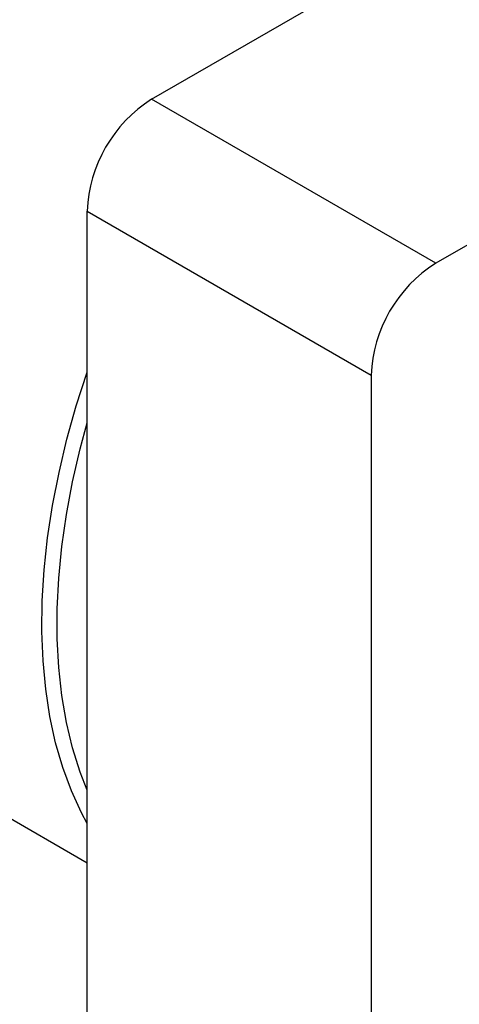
# Model space of a CAD drawing. Header units: millimetres. Extents: x 0 to 864, y 0 to 559.
# Tile 16 of 19: x 773 to 804, y 418 to 487. Entities that reach past the tile are written whole.
import ezdxf

# ---------------------------------------------------------------- set-up
doc = ezdxf.new("R2010")
doc.units = ezdxf.units.MM
doc.header["$LTSCALE"] = 2

msp = doc.modelspace()

# ---------------------------------------------------------------- linework, layer by layer
for p, q in [((781.8561, 481.5737), (836.4077, 513.0656)), ((856.3955, 501.5269), (801.8439, 470.035)), ((801.8439, 470.035), (781.8561, 481.5737)), ((777.3121, 473.7032), (797.2999, 462.1645)), ((777.3121, 410.709), (777.3121, 473.7032)), ((797.2999, 462.1645), (797.2999, 399.1703)), ((754.3042, 441.1362), (777.3121, 427.8541))]:
    msp.add_line(p, q)
at = {"flags": 128}
for points in [[(777.3121, 430.6162), (776.9196, 431.3512), (776.2104, 432.8986), (775.6019, 434.5488), (775.0962, 436.2961), (774.6949, 438.1345), (774.3996, 440.0576), (774.2111, 442.0589), (774.1302, 444.1314), (774.1572, 446.268), (774.2919, 448.4613), (774.5339, 450.7038), (774.8824, 452.9877), (775.3361, 455.3052), (775.8935, 457.6482), (776.5526, 460.0087), (777.3112, 462.3786), (777.3121, 462.3811)], [(777.3121, 432.9572), (776.8241, 434.223), (776.2919, 435.9284), (775.8639, 437.7268), (775.5415, 439.6119), (775.326, 441.5771), (775.218, 443.6154), (775.218, 445.7198), (775.326, 447.8828), (775.5415, 450.0969), (775.8639, 452.3542), (776.2919, 454.6468), (776.8241, 456.9667), (777.3121, 458.7959)]]:
    msp.add_lwpolyline(points, dxfattribs=at)
for centre in [(787.1073, 473.2949), (807.0951, 461.7562)]:
    msp.add_arc(centre, 9.8037, 122.386856, 177.613144)

doc.saveas('drawing.dxf')
